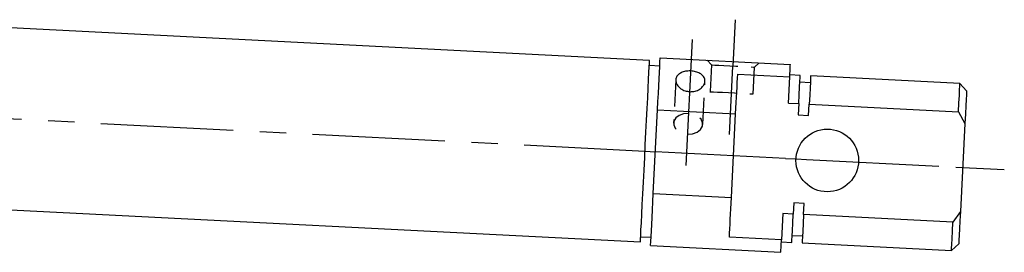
# Model space of a CAD drawing. Extents: x 31 to 414, y 9 to 274.
# Tile 8 of 8: x 367 to 414, y 237 to 248. Entities that reach past the tile are written whole.
import ezdxf

# ---------------------------------------------------------------- set-up
doc = ezdxf.new("R2010")
doc.units = 0
doc.linetypes.add('CENTERX2', pattern=[20.32, 12.7, -2.54, 2.54, -2.54])
doc.linetypes.add('HIDDEN', pattern=[1.905, 1.27, -0.635])
doc.layers.get('0').update_dxf_attribs({"linetype": 'CONTINUOUS'})

msp = doc.modelspace()

# ---------------------------------------------------------------- linework, layer by layer
at = {"color": 7, "linetype": 'CONTINUOUS'}
for p, q in [((396.870062, 246.232171), (362.414867, 247.98981)), ((397.356681, 245.957023), (396.857329, 245.982496)), ((397.377059, 246.356503), (403.618939, 246.038091)), ((401.091918, 245.572072), (403.588667, 245.444707)), ((404.092818, 245.513267), (403.593466, 245.53874)), ((411.750361, 245.122638), (404.592171, 245.487794)), ((403.524473, 244.18625), (403.588667, 245.444707)), ((404.575229, 245.155726), (404.075876, 245.181199)), ((412.065491, 244.77363), (411.750361, 245.122638)), ((403.524473, 244.18625), (404.023826, 244.160777)), ((404.023826, 244.160777), (403.996512, 243.625356)), ((404.495865, 243.599883), (404.523171, 244.135304)), ((404.523171, 244.135304), (411.681369, 243.770148)), ((397.045836, 239.86354), (397.249766, 243.861154)), ((397.249766, 243.861154), (400.994897, 243.670106)), ((400.790967, 239.672493), (400.994897, 243.670106)), ((403.996512, 243.625356), (404.495865, 243.599883)), ((411.681369, 243.770148), (411.98612, 243.217787)), ((411.98612, 243.217787), (411.771171, 239.003998)), ((397.045836, 239.86354), (400.790967, 239.672493)), ((403.781555, 239.411567), (403.754242, 238.876146)), ((404.280908, 239.386094), (403.781555, 239.411567)), ((404.253594, 238.850673), (404.280908, 239.386094)), ((361.971635, 239.301108), (396.426834, 237.543469)), ((403.254889, 238.901619), (403.190695, 237.643161)), ((403.754242, 238.876146), (403.254889, 238.901619)), ((411.771171, 239.003998), (411.411784, 238.485517)), ((411.411784, 238.485517), (404.253594, 238.850673)), ((396.439567, 237.793144), (396.93892, 237.767671)), ((403.190695, 237.643161), (400.693945, 237.770526)), ((403.185896, 237.549129), (403.685249, 237.523656)), ((403.702192, 237.855724), (404.201537, 237.830251)), ((404.184602, 237.498183), (411.342792, 237.133027)), ((396.918543, 237.36819), (403.160423, 237.049778)), ((411.342792, 237.133027), (411.6918, 237.448155))]:
    msp.add_line(p, q, dxfattribs=at)
at = {"color": 179, "linetype": 'CENTERX2', "ltscale": 0.5}
for p, q in [((400.974403, 248.175595), (400.86143, 245.960975)), ((398.616008, 241.200902), (398.923362, 247.226)), ((400.6942, 242.682737), (400.86143, 245.960975)), ((329.978868, 245.288788), (396.648448, 241.88782)), ((396.648448, 241.88782), (397.147799, 241.862347)), ((400.892929, 241.671299), (397.147799, 241.862347)), ((403.389683, 241.543934), (400.892929, 241.671299)), ((403.389683, 241.543934), (403.889034, 241.518461)), ((403.889034, 241.518461), (404.388384, 241.492988)), ((404.388384, 241.492988), (411.546577, 241.127832)), ((411.546577, 241.127832), (413.876048, 241.009001))]:
    msp.add_line(p, q, dxfattribs=at)
at = {"color": 7, "linetype": 'HIDDEN'}
for p, q in [((399.624131, 246.241875), (399.830274, 246.013576)), ((399.830274, 246.013576), (399.764933, 244.732742)), ((401.892587, 245.908373), (402.120888, 246.11451)), ((401.827253, 244.627538), (401.892587, 245.908373)), ((398.124136, 245.2987), (398.018807, 243.233967)), ((399.41699, 243.162643), (399.522319, 245.227376))]:
    msp.add_line(p, q, dxfattribs=at)
at = {"color": 7, "linetype": 'CONTINUOUS', "flags": 128}
for points in [[(396.426834, 237.543469), (396.428048, 237.567268), (396.433413, 237.672515), (396.442972, 237.859808), (396.456525, 238.125501), (396.47381, 238.464425), (396.4945, 238.86998), (396.518186, 239.334274), (396.544404, 239.848271), (396.572649, 240.401964), (396.60237, 240.984579), (396.632992, 241.584773), (396.663904, 242.190867), (396.694526, 242.791061), (396.724246, 243.373676), (396.752491, 243.927369), (396.77871, 244.441366), (396.802395, 244.90566), (396.823086, 245.311215), (396.840371, 245.650138), (396.853924, 245.915832), (396.863483, 246.103125), (396.868847, 246.208372), (396.870062, 246.232171)], [(397.249766, 243.861154), (397.270337, 244.264414), (397.289872, 244.647477), (397.308223, 245.007122), (397.325218, 245.340326), (397.340722, 245.644286), (397.35461, 245.916446), (397.366755, 246.15452), (397.377059, 246.356503)], [(403.588667, 245.444707), (403.5931, 245.531557), (403.597355, 245.614923), (403.601423, 245.694732), (403.605312, 245.770914), (403.609007, 245.843403), (403.612517, 245.912134), (403.615825, 245.977049), (403.618939, 246.038091)], [(400.994897, 243.670106), (401.008941, 243.945455), (401.022538, 244.212017), (401.035636, 244.468764), (401.048183, 244.714702), (401.060127, 244.948882), (401.071429, 245.170399), (401.082039, 245.378397), (401.091918, 245.572072)], [(404.023826, 244.160777), (404.045701, 244.589578), (404.063858, 244.945506), (404.077865, 245.220116), (404.087394, 245.406891), (404.092215, 245.5014), (404.092818, 245.513267)], [(404.592171, 245.487794), (404.59156, 245.475927), (404.58674, 245.381418), (404.577218, 245.194643), (404.563203, 244.920033), (404.545046, 244.564105), (404.523171, 244.135304)], [(411.681369, 243.770148), (411.703244, 244.198949), (411.721401, 244.554877), (411.735408, 244.829487), (411.744937, 245.016263), (411.749758, 245.110772), (411.750361, 245.122638)], [(412.065491, 244.77363), (412.063114, 244.727049), (412.056044, 244.588492), (412.044465, 244.361481), (412.02867, 244.051792), (412.009053, 243.667301), (411.98612, 243.217787)], [(396.918543, 237.36819), (396.928847, 237.570175), (396.940991, 237.808248), (396.954872, 238.080409), (396.970376, 238.384369), (396.987378, 238.717572), (397.005722, 239.077217), (397.025265, 239.46028), (397.045836, 239.86354)], [(400.693945, 237.770526), (400.703825, 237.964202), (400.714435, 238.1722), (400.72573, 238.393717), (400.73768, 238.627896), (400.750227, 238.873835), (400.763318, 239.130581), (400.776923, 239.397144), (400.790967, 239.672493)], [(403.685249, 237.523656), (403.685853, 237.535522), (403.690673, 237.630031), (403.700203, 237.816806), (403.71421, 238.091416), (403.732367, 238.447345), (403.754242, 238.876146)], [(411.771171, 239.003998), (411.748238, 238.554485), (411.72862, 238.169994), (411.712825, 237.860305), (411.701247, 237.633294), (411.694176, 237.494736), (411.6918, 237.448155)], [(404.253594, 238.850673), (404.23172, 238.421872), (404.213562, 238.065943), (404.199555, 237.791333), (404.190026, 237.604558), (404.185206, 237.510049), (404.184602, 237.498183)], [(411.342792, 237.133027), (411.343396, 237.144893), (411.348216, 237.239402), (411.357745, 237.426177), (411.371752, 237.700787), (411.38991, 238.056716), (411.411784, 238.485517)], [(403.160423, 237.049778), (403.163537, 237.110819), (403.166853, 237.175734), (403.170354, 237.244466), (403.174057, 237.316954), (403.177939, 237.393136), (403.182015, 237.472945), (403.186261, 237.556311), (403.190695, 237.643161)]]:
    msp.add_lwpolyline(points, dxfattribs=at)
at = {"color": 7, "linetype": 'HIDDEN', "flags": 128}
for points in [[(399.830274, 246.013576), (399.872042, 246.011446), (399.993963, 246.005226), (400.186166, 245.995421), (400.433071, 245.982826), (400.71468, 245.968461), (401.008181, 245.953489), (401.289791, 245.939123), (401.536695, 245.926528), (401.728898, 245.916723), (401.850819, 245.910504), (401.892587, 245.908373), (401.892587, 245.908373)], [(399.764933, 244.732742), (399.8067, 244.730611), (399.928629, 244.724392), (400.120824, 244.714587), (400.367737, 244.701992), (400.649346, 244.687626), (400.94284, 244.672654), (401.224449, 244.658288), (401.471361, 244.645693), (401.663557, 244.635889), (401.785485, 244.629669), (401.827253, 244.627538), (401.827253, 244.627538)], [(398.743115, 243.692637), (398.502491, 243.675022), (398.287847, 243.599909), (398.125075, 243.476355), (398.033805, 243.319265), (398.025051, 243.147586), (398.099862, 242.982023), (398.249216, 242.842548), (398.455098, 242.745982), (398.692682, 242.703973), (398.933306, 242.721588), (399.14795, 242.796701), (399.310723, 242.920255), (399.401992, 243.077345), (399.410747, 243.249024), (399.335936, 243.414587), (399.186581, 243.554062), (398.980699, 243.650628), (398.743115, 243.692637)]]:
    msp.add_lwpolyline(points, dxfattribs=at)
at = {"color": 7, "linetype": 'CONTINUOUS'}
msp.add_circle((405.387086, 241.442042), 1.5, dxfattribs=at)
msp.add_open_spline([(398.796253, 244.734265), (398.718403, 244.744461), (398.56272, 244.76485), (398.359236, 244.870812), (398.206762, 245.015825), (398.123138, 245.185826), (398.118162, 245.356435), (398.19138, 245.508106), (398.334461, 245.626818), (398.532621, 245.703391), (398.714426, 245.726006), (398.897735, 245.723051), (399.080479, 245.695006), (399.285074, 245.613921), (399.438815, 245.492898), (399.523355, 245.341007), (399.528475, 245.17317), (399.454579, 245.008392), (399.310301, 244.86604), (399.110927, 244.766098), (398.928567, 244.731305), (398.823093, 244.733665), (398.796253, 244.734265)], degree=3, knots=[0, 0, 0, 0, 0.053314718, 0.106617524, 0.160259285, 0.214127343, 0.267629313, 0.320748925, 0.374054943, 0.427829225, 0.481635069, 0.499999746, 0.553315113, 0.606617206, 0.660259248, 0.714127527, 0.767629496, 0.820749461, 0.87405532, 0.927829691, 0.981634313, 1, 1, 1, 1], dxfattribs=at)

doc.saveas('drawing.dxf')
